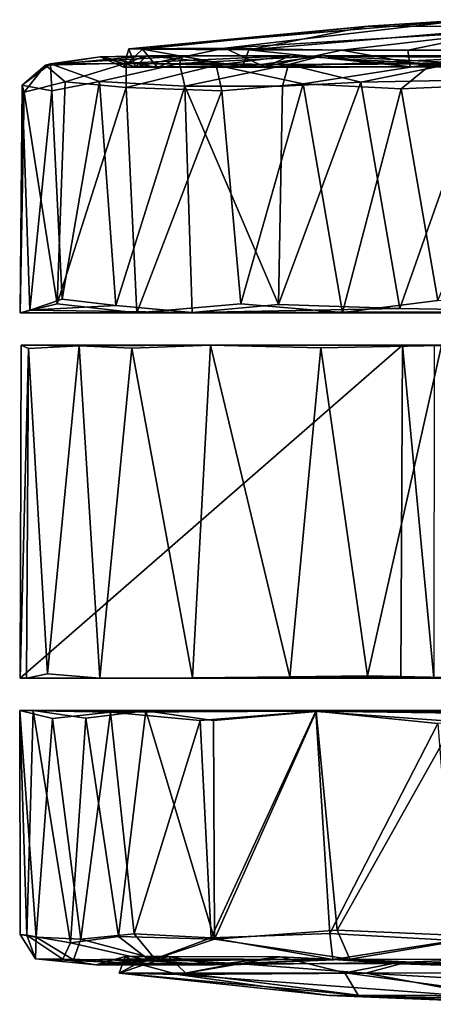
# Model space of a CAD drawing. Header units: millimetres. Extents: x -359 to 363, y -484 to 317.
# Tile 12 of 74: x -359 to -337, y -127 to -75. Entities that reach past the tile are written whole.
import ezdxf

# ---------------------------------------------------------------- set-up
doc = ezdxf.new("R2010")
doc.units = ezdxf.units.MM
doc.layers.add('Layer 01', color=7, linetype='Continuous', true_color=0x000000)

msp = doc.modelspace()

# ---------------------------------------------------------------- linework, layer by layer
at = {"layer": 'Layer 01'}
for points in [[(-335.48, -74.995, 33.768), (-340.742, -75.345, 24.445), (-353.361, -76.529, 35.25)], [(-335.48, -74.995, 33.768), (-353.361, -76.529, 35.25), (-348.301, -76.505, 45.38)], [(-352.634, -76.556, 21.915), (-353.361, -76.529, 35.25), (-340.742, -75.345, 24.445)], [(-352.634, -76.556, 21.915), (-340.742, -75.345, 24.445), (-347.027, -76.579, 13.072)], [(-348.301, -76.505, 45.38), (-332.943, -75.549, 45.338), (-335.48, -74.995, 33.768)], [(-347.027, -76.579, 13.072), (-340.742, -75.345, 24.445), (-332.63, -75.378, 16.988)], [(-347.027, -76.579, 13.072), (-332.63, -75.378, 16.988), (-338.648, -76.602, 7.17)], [(-332.63, -75.378, 16.988), (-340.742, -75.345, 24.445), (-335.48, -74.995, 33.768)], [(-327.452, -76.582, 5.315), (-338.648, -76.602, 7.17), (-332.63, -75.378, 16.988)], [(-348.301, -76.505, 45.38), (-342.121, -76.607, 50.836), (-332.943, -75.549, 45.338)], [(-334.698, -76.617, 54.068), (-332.943, -75.549, 45.338), (-342.121, -76.607, 50.836)], [(-357.753, -77.392, 35.496), (-353.502, -77.29, 45.072), (-352.431, -76.896, 40.944)], [(-352.431, -76.896, 40.944), (-354.868, -76.949, 26.796), (-357.753, -77.392, 35.496)], [(-357.487, -77.335, 23.003), (-357.753, -77.392, 35.496), (-354.868, -76.949, 26.796)], [(-350.691, -77.305, 10.952), (-357.487, -77.335, 23.003), (-350.535, -76.924, 15.993)], [(-354.868, -76.949, 26.796), (-350.535, -76.924, 15.993), (-357.487, -77.335, 23.003)], [(-352.431, -76.896, 40.944), (-353.002, -77.482, 37.84), (-354.868, -76.949, 26.796)], [(-354.868, -76.949, 26.796), (-351.85, -77.522, 19.847), (-350.535, -76.924, 15.993)], [(-354.868, -76.949, 26.796), (-353.632, -77.495, 28.049), (-351.85, -77.522, 19.847)], [(-353.002, -77.482, 37.84), (-353.632, -77.495, 28.049), (-354.868, -76.949, 26.796)], [(-353.632, -77.495, 28.049), (-353.002, -77.482, 37.84), (-353.361, -76.529, 35.25)], [(-352.634, -76.556, 21.915), (-353.632, -77.495, 28.049), (-353.361, -76.529, 35.25)], [(-351.85, -77.522, 19.847), (-353.632, -77.495, 28.049), (-352.634, -76.556, 21.915)], [(-344.873, -76.9, 50.262), (-352.431, -76.896, 40.944), (-353.502, -77.29, 45.072)], [(-353.502, -77.29, 45.072), (-348.754, -77.405, 51.575), (-344.873, -76.9, 50.262)], [(-348.301, -76.505, 45.38), (-353.361, -76.529, 35.25), (-353.002, -77.482, 37.84)], [(-346.209, -77.486, 47.728), (-348.301, -76.505, 45.38), (-353.002, -77.482, 37.84)], [(-353.002, -77.482, 37.84), (-352.431, -76.896, 40.944), (-346.221, -77.517, 49.561)], [(-352.634, -76.556, 21.915), (-347.027, -76.579, 13.072), (-347.374, -77.494, 12.835)], [(-352.634, -76.556, 21.915), (-347.374, -77.494, 12.835), (-351.85, -77.522, 19.847)], [(-344.873, -76.9, 50.262), (-346.221, -77.517, 49.561), (-352.431, -76.896, 40.944)], [(-347.374, -77.494, 12.835), (-350.535, -76.924, 15.993), (-351.85, -77.522, 19.847)], [(-344.93, -77.353, 5.798), (-350.691, -77.305, 10.952), (-343.131, -76.898, 8.443)], [(-350.535, -76.924, 15.993), (-343.131, -76.898, 8.443), (-350.691, -77.305, 10.952)], [(-350.535, -76.924, 15.993), (-347.374, -77.494, 12.835), (-343.131, -76.898, 8.443)], [(-348.754, -77.405, 51.575), (-337.379, -77.323, 57.913), (-344.873, -76.9, 50.262)], [(-348.301, -76.505, 45.38), (-346.209, -77.486, 47.728), (-342.121, -76.607, 50.836)], [(-338.513, -77.492, 6.587), (-347.374, -77.494, 12.835), (-347.027, -76.579, 13.072)], [(-338.513, -77.492, 6.587), (-343.131, -76.898, 8.443), (-347.374, -77.494, 12.835)], [(-347.027, -76.579, 13.072), (-338.648, -76.602, 7.17), (-338.513, -77.492, 6.587)], [(-334.606, -76.994, 55.315), (-346.221, -77.517, 49.561), (-344.873, -76.9, 50.262)], [(-346.209, -77.486, 47.728), (-337.329, -77.487, 53.342), (-342.121, -76.607, 50.836)], [(-336.071, -77.27, 2.176), (-344.93, -77.353, 5.798), (-343.131, -76.898, 8.443)], [(-334.606, -76.994, 55.315), (-344.873, -76.9, 50.262), (-337.379, -77.323, 57.913)], [(-343.131, -76.898, 8.443), (-329.969, -76.892, 4.085), (-336.071, -77.27, 2.176)], [(-343.131, -76.898, 8.443), (-338.513, -77.492, 6.587), (-329.969, -76.892, 4.085)], [(-334.698, -76.617, 54.068), (-342.121, -76.607, 50.836), (-337.329, -77.487, 53.342)], [(-338.648, -76.602, 7.17), (-327.452, -76.582, 5.315), (-338.513, -77.492, 6.587)], [(-327.395, -77.559, 5.07), (-338.513, -77.492, 6.587), (-327.452, -76.582, 5.315)], [(-327.395, -77.559, 5.07), (-329.969, -76.892, 4.085), (-338.513, -77.492, 6.587)], [(-325.636, -77.495, 54.766), (-334.698, -76.617, 54.068), (-337.329, -77.487, 53.342)], [(-357.414, -78.754, 19.934), (-358.991, -78.457, 26.809), (-357.487, -77.335, 23.003)], [(-358.991, -78.457, 26.809), (-357.753, -77.392, 35.496), (-357.487, -77.335, 23.003)], [(-358.878, -78.828, 34.514), (-357.753, -77.392, 35.496), (-358.991, -78.457, 26.809)], [(-358.878, -78.828, 34.514), (-356.725, -78.273, 41.718), (-357.753, -77.392, 35.496)], [(-357.753, -77.392, 35.496), (-356.725, -78.273, 41.718), (-353.502, -77.29, 45.072)], [(-354.898, -78.256, 14.661), (-357.487, -77.335, 23.003), (-350.691, -77.305, 10.952)], [(-357.414, -78.754, 19.934), (-357.487, -77.335, 23.003), (-354.898, -78.256, 14.661)], [(-353.499, -78.58, 47.628), (-353.502, -77.29, 45.072), (-356.725, -78.273, 41.718)], [(-350.406, -78.511, 8.702), (-354.898, -78.256, 14.661), (-350.691, -77.305, 10.952)], [(-353.499, -78.58, 47.628), (-348.754, -77.405, 51.575), (-353.502, -77.29, 45.072)], [(-353.499, -78.58, 47.628), (-348.454, -78.749, 52.997), (-348.754, -77.405, 51.575)], [(-350.406, -78.511, 8.702), (-350.691, -77.305, 10.952), (-344.93, -77.353, 5.798)], [(-345.252, -78.506, 4.717), (-350.406, -78.511, 8.702), (-344.93, -77.353, 5.798)], [(-344.159, -78.389, 55.955), (-337.379, -77.323, 57.913), (-348.754, -77.405, 51.575)], [(-348.454, -78.749, 52.997), (-344.159, -78.389, 55.955), (-348.754, -77.405, 51.575)], [(-334.606, -76.994, 55.315), (-337.329, -77.487, 53.342), (-346.221, -77.517, 49.561)], [(-345.252, -78.506, 4.717), (-344.93, -77.353, 5.798), (-341.125, -78.289, 2.484)], [(-341.125, -78.289, 2.484), (-344.93, -77.353, 5.798), (-336.071, -77.27, 2.176)], [(-344.159, -78.389, 55.955), (-339.004, -78.651, 58.376), (-337.379, -77.323, 57.913)], [(-334.814, -78.164, 0.517), (-341.125, -78.289, 2.484), (-336.071, -77.27, 2.176)], [(-339.004, -78.651, 58.376), (-332.216, -78.341, 59.928), (-337.379, -77.323, 57.913)], [(-334.606, -76.994, 55.315), (-337.379, -77.323, 57.913), (-321.57, -77.308, 58.296)], [(-332.216, -78.341, 59.928), (-321.57, -77.308, 58.296), (-337.379, -77.323, 57.913)], [(-325.636, -77.495, 54.766), (-337.329, -77.487, 53.342), (-334.606, -76.994, 55.315)], [(-353.002, -77.482, 37.84), (-346.221, -77.517, 49.561), (-346.209, -77.486, 47.728)], [(-346.209, -77.486, 47.728), (-346.221, -77.517, 49.561), (-337.329, -77.487, 53.342)], [(-358.991, -78.457, 26.809), (-359.087, -90.476, 32.259), (-358.878, -78.828, 34.514)], [(-358.582, -90.328, 24.214), (-359.087, -90.476, 32.259), (-358.991, -78.457, 26.809)], [(-358.582, -90.328, 24.214), (-358.991, -78.457, 26.809), (-357.414, -78.754, 19.934)], [(-357.138, -89.997, 41.049), (-356.725, -78.273, 41.718), (-358.878, -78.828, 34.514)], [(-356.883, -89.747, 18.598), (-357.414, -78.754, 19.934), (-354.898, -78.256, 14.661)], [(-353.499, -78.58, 47.628), (-356.725, -78.273, 41.718), (-357.138, -89.997, 41.049)], [(-356.883, -89.747, 18.598), (-354.898, -78.256, 14.661), (-354.044, -90.098, 13.238)], [(-354.044, -90.098, 13.238), (-354.898, -78.256, 14.661), (-350.406, -78.511, 8.702)], [(-354.044, -90.098, 13.238), (-350.406, -78.511, 8.702), (-350.027, -90.467, 8.497)], [(-350.406, -78.511, 8.702), (-345.252, -78.506, 4.717), (-345.47, -90.031, 4.819)], [(-350.406, -78.511, 8.702), (-345.47, -90.031, 4.819), (-350.027, -90.467, 8.497)], [(-344.159, -78.389, 55.955), (-348.454, -78.749, 52.997), (-347.46, -90.003, 53.774)], [(-347.46, -90.003, 53.774), (-342.093, -90.465, 57.044), (-344.159, -78.389, 55.955)], [(-345.47, -90.031, 4.819), (-345.252, -78.506, 4.717), (-341.125, -78.289, 2.484)], [(-345.47, -90.031, 4.819), (-341.125, -78.289, 2.484), (-339.072, -90.246, 1.617)], [(-339.004, -78.651, 58.376), (-344.159, -78.389, 55.955), (-342.093, -90.465, 57.044)], [(-341.125, -78.289, 2.484), (-334.814, -78.164, 0.517), (-339.072, -90.246, 1.617)], [(-330.113, -90.413, -0.126), (-339.072, -90.246, 1.617), (-334.814, -78.164, 0.517)], [(-332.216, -78.341, 59.928), (-339.004, -78.651, 58.376), (-337.066, -89.82, 58.981)], [(-357.138, -89.997, 41.049), (-358.878, -78.828, 34.514), (-359.087, -90.476, 32.259)], [(-358.582, -90.328, 24.214), (-357.414, -78.754, 19.934), (-356.883, -89.747, 18.598)], [(-353.499, -78.58, 47.628), (-357.138, -89.997, 41.049), (-352.932, -90.476, 48.378)], [(-348.454, -78.749, 52.997), (-353.499, -78.58, 47.628), (-352.932, -90.476, 48.378)], [(-348.454, -78.749, 52.997), (-352.932, -90.476, 48.378), (-347.46, -90.003, 53.774)], [(-342.093, -90.465, 57.044), (-337.066, -89.82, 58.981), (-339.004, -78.651, 58.376)], [(-358.582, -90.328, 24.214), (-356.883, -89.747, 18.598), (-354.044, -90.098, 13.238)], [(-342.093, -90.465, 57.044), (-329.545, -90.434, 60.052), (-337.066, -89.82, 58.981)], [(-352.932, -90.476, 48.378), (-357.138, -89.997, 41.049), (-359.087, -90.476, 32.259)], [(-359.087, -90.476, 32.259), (-358.582, -90.328, 24.214), (-350.027, -90.467, 8.497)], [(-359.087, -90.476, 32.259), (-350.027, -90.467, 8.497), (-322.178, -90.471, 0.795)], [(-359.087, -90.476, 32.259), (-322.178, -90.471, 0.795), (-308.548, -90.469, 8.073)], [(-299.33, -90.478, 25.61), (-359.087, -90.476, 32.259), (-308.548, -90.469, 8.073)], [(-299.33, -90.478, 25.61), (-303.002, -90.473, 44.88), (-359.087, -90.476, 32.259)], [(-352.932, -90.476, 48.378), (-359.087, -90.476, 32.259), (-303.002, -90.473, 44.88)], [(-354.044, -90.098, 13.238), (-350.027, -90.467, 8.497), (-358.582, -90.328, 24.214)], [(-347.46, -90.003, 53.774), (-352.932, -90.476, 48.378), (-342.093, -90.465, 57.044)], [(-303.002, -90.473, 44.88), (-342.093, -90.465, 57.044), (-352.932, -90.476, 48.378)], [(-350.027, -90.467, 8.497), (-345.47, -90.031, 4.819), (-339.072, -90.246, 1.617)], [(-330.113, -90.413, -0.126), (-350.027, -90.467, 8.497), (-339.072, -90.246, 1.617)], [(-322.178, -90.471, 0.795), (-350.027, -90.467, 8.497), (-330.113, -90.413, -0.126)], [(-342.093, -90.465, 57.044), (-303.002, -90.473, 44.88), (-329.545, -90.434, 60.052)], [(-359.082, -109.774, 30.011), (-359.035, -92.182, 30.018), (-338.926, -92.189, 30)], [(-359.082, -109.774, 30.011), (-358.651, -92.362, 35.824), (-359.035, -92.182, 30.018)], [(-359.082, -109.774, 30.011), (-338.926, -92.189, 30), (-339.02, -109.77, 30.005)], [(-359.082, -109.774, 30.011), (-358.759, -109.773, 34.697), (-358.651, -92.362, 35.824)], [(-349.054, -92.182, 52.531), (-307.986, -92.178, 52.876), (-359.035, -92.182, 30.018)], [(-307.986, -92.178, 52.876), (-338.926, -92.189, 30), (-359.035, -92.182, 30.018)], [(-359.035, -92.182, 30.018), (-358.651, -92.362, 35.824), (-355.98, -92.215, 43.499)], [(-349.054, -92.182, 52.531), (-359.035, -92.182, 30.018), (-355.98, -92.215, 43.499)], [(-358.759, -109.773, 34.697), (-357.647, -109.55, 39.268), (-358.651, -92.362, 35.824)], [(-357.647, -109.55, 39.268), (-355.98, -92.215, 43.499), (-358.651, -92.362, 35.824)], [(-357.647, -109.55, 39.268), (-354.881, -109.765, 45.503), (-355.98, -92.215, 43.499)], [(-349.054, -92.182, 52.531), (-355.98, -92.215, 43.499), (-353.201, -92.335, 47.874)], [(-353.201, -92.335, 47.874), (-355.98, -92.215, 43.499), (-354.881, -109.765, 45.503)], [(-353.201, -92.335, 47.874), (-354.881, -109.765, 45.503), (-350.008, -109.749, 51.632)], [(-353.201, -92.335, 47.874), (-350.008, -109.749, 51.632), (-349.054, -92.182, 52.531)], [(-349.054, -92.182, 52.531), (-350.008, -109.749, 51.632), (-344.874, -109.706, 55.55)], [(-313.649, -92.181, 56.947), (-307.986, -92.178, 52.876), (-349.054, -92.182, 52.531)], [(-313.649, -92.181, 56.947), (-349.054, -92.182, 52.531), (-336.866, -92.204, 59.057)], [(-343.238, -92.326, 56.507), (-336.866, -92.204, 59.057), (-349.054, -92.182, 52.531)], [(-349.054, -92.182, 52.531), (-344.874, -109.706, 55.55), (-343.238, -92.326, 56.507)], [(-344.874, -109.706, 55.55), (-340.766, -109.646, 57.666), (-343.238, -92.326, 56.507)], [(-340.766, -109.646, 57.666), (-336.866, -92.204, 59.057), (-343.238, -92.326, 56.507)], [(-340.766, -109.646, 57.666), (-334.943, -109.779, 59.522), (-336.866, -92.204, 59.057)], [(-337.275, -109.77, 29.006), (-339.02, -109.77, 30.005), (-338.926, -92.189, 30)], [(-338.926, -92.189, 30), (-307.986, -92.178, 52.876), (-337.264, -92.183, 28.921)], [(-337.275, -109.77, 29.006), (-338.926, -92.189, 30), (-337.264, -92.183, 28.921)], [(-354.881, -109.765, 45.503), (-357.647, -109.55, 39.268), (-358.759, -109.773, 34.697)], [(-344.874, -109.706, 55.55), (-350.008, -109.749, 51.632), (-334.943, -109.779, 59.522)], [(-340.766, -109.646, 57.666), (-344.874, -109.706, 55.55), (-334.943, -109.779, 59.522)], [(-359.082, -109.774, 30.011), (-339.02, -109.77, 30.005), (-334.943, -109.779, 59.522)], [(-359.082, -109.774, 30.011), (-334.943, -109.779, 59.522), (-358.759, -109.773, 34.697)], [(-334.943, -109.779, 59.522), (-354.881, -109.765, 45.503), (-358.759, -109.773, 34.697)], [(-350.008, -109.749, 51.632), (-354.881, -109.765, 45.503), (-334.943, -109.779, 59.522)], [(-339.02, -109.77, 30.005), (-337.275, -109.77, 29.006), (-334.943, -109.779, 59.522)], [(-299.255, -111.484, 32.953), (-310.991, -111.486, 6.076), (-359.114, -111.483, 27.6)], [(-299.255, -111.484, 32.953), (-359.114, -111.483, 27.6), (-358.406, -111.486, 36.902)], [(-359.114, -111.483, 27.6), (-323.897, -111.49, 0.431), (-343.499, -111.51, 3.559)], [(-354.326, -111.57, 13.661), (-357.38, -111.9, 19.932), (-359.114, -111.483, 27.6)], [(-354.326, -111.57, 13.661), (-359.114, -111.483, 27.6), (-343.499, -111.51, 3.559)], [(-323.897, -111.49, 0.431), (-359.114, -111.483, 27.6), (-310.991, -111.486, 6.076)], [(-358.743, -123.337, 35.326), (-358.406, -111.486, 36.902), (-359.114, -111.483, 27.6)], [(-358.743, -123.337, 35.326), (-359.114, -111.483, 27.6), (-359.089, -123.304, 28.755)], [(-359.114, -111.483, 27.6), (-357.38, -111.9, 19.932), (-358.244, -123.448, 22.657)], [(-358.244, -123.448, 22.657), (-359.089, -123.304, 28.755), (-359.114, -111.483, 27.6)], [(-358.406, -111.486, 36.902), (-358.743, -123.337, 35.326), (-356.437, -123.749, 42.335)], [(-299.255, -111.484, 32.953), (-358.406, -111.486, 36.902), (-309.948, -111.484, 53.178)], [(-309.948, -111.484, 53.178), (-358.406, -111.486, 36.902), (-352.458, -111.49, 48.804)], [(-352.458, -111.49, 48.804), (-358.406, -111.486, 36.902), (-355.63, -111.878, 44.068)], [(-358.406, -111.486, 36.902), (-356.437, -123.749, 42.335), (-355.63, -111.878, 44.068)], [(-357.38, -111.9, 19.932), (-354.326, -111.57, 13.661), (-355.893, -123.548, 16.417)], [(-353.08, -123.269, 11.916), (-355.893, -123.548, 16.417), (-354.326, -111.57, 13.661)], [(-352.458, -111.49, 48.804), (-355.63, -111.878, 44.068), (-353.907, -123.412, 46.942)], [(-354.326, -111.57, 13.661), (-343.499, -111.51, 3.559), (-349.592, -112.006, 8.005)], [(-349.592, -112.006, 8.005), (-353.08, -123.269, 11.916), (-354.326, -111.57, 13.661)], [(-352.458, -111.49, 48.804), (-353.907, -123.412, 46.942), (-348.833, -123.563, 52.767)], [(-309.948, -111.484, 53.178), (-352.458, -111.49, 48.804), (-322.372, -111.508, 59.293)], [(-343.473, -111.531, 56.38), (-352.458, -111.49, 48.804), (-348.897, -112.002, 52.592)], [(-352.458, -111.49, 48.804), (-343.473, -111.531, 56.38), (-322.372, -111.508, 59.293)], [(-352.458, -111.49, 48.804), (-348.833, -123.563, 52.767), (-348.897, -112.002, 52.592)], [(-343.499, -111.51, 3.559), (-349.01, -123.486, 7.471), (-349.592, -112.006, 8.005)], [(-343.499, -111.51, 3.559), (-342.752, -123.248, 3.17), (-349.01, -123.486, 7.471)], [(-348.833, -123.563, 52.767), (-343.473, -111.531, 56.38), (-348.897, -112.002, 52.592)], [(-348.833, -123.563, 52.767), (-342.378, -123.081, 56.972), (-343.473, -111.531, 56.38)], [(-323.897, -111.49, 0.431), (-330.885, -111.686, -0.019), (-343.499, -111.51, 3.559)], [(-337.062, -112.17, 1.028), (-342.752, -123.248, 3.17), (-343.499, -111.51, 3.559)], [(-337.062, -112.17, 1.028), (-343.499, -111.51, 3.559), (-330.885, -111.686, -0.019)], [(-322.372, -111.508, 59.293), (-343.473, -111.531, 56.38), (-328.754, -111.633, 60.001)], [(-336.187, -112.052, 59.298), (-328.754, -111.633, 60.001), (-343.473, -111.531, 56.38)], [(-342.378, -123.081, 56.972), (-336.187, -112.052, 59.298), (-343.473, -111.531, 56.38)], [(-355.893, -123.548, 16.417), (-358.244, -123.448, 22.657), (-357.38, -111.9, 19.932)], [(-356.437, -123.749, 42.335), (-353.907, -123.412, 46.942), (-355.63, -111.878, 44.068)], [(-349.592, -112.006, 8.005), (-349.01, -123.486, 7.471), (-353.08, -123.269, 11.916)], [(-337.062, -112.17, 1.028), (-336.158, -123.619, 0.823), (-342.752, -123.248, 3.17)], [(-342.378, -123.081, 56.972), (-334.594, -123.421, 59.65), (-336.187, -112.052, 59.298)], [(-348.833, -123.563, 52.767), (-341.703, -124.613, 56.499), (-342.378, -123.081, 56.972)], [(-341.703, -124.613, 56.499), (-334.594, -123.421, 59.65), (-342.378, -123.081, 56.972)], [(-358.277, -124.588, 29.409), (-358.743, -123.337, 35.326), (-359.089, -123.304, 28.755)], [(-358.277, -124.588, 29.409), (-359.089, -123.304, 28.755), (-358.244, -123.448, 22.657)], [(-358.277, -124.588, 29.409), (-356.832, -124.609, 37.967), (-358.743, -123.337, 35.326)], [(-356.832, -124.609, 37.967), (-356.437, -123.749, 42.335), (-358.743, -123.337, 35.326)], [(-358.277, -124.588, 29.409), (-358.244, -123.448, 22.657), (-356.275, -124.642, 20.469)], [(-356.275, -124.642, 20.469), (-358.244, -123.448, 22.657), (-355.893, -123.548, 16.417)], [(-356.832, -124.609, 37.967), (-352.228, -124.694, 47.047), (-356.437, -123.749, 42.335)], [(-352.228, -124.694, 47.047), (-353.907, -123.412, 46.942), (-356.437, -123.749, 42.335)], [(-351.986, -124.586, 12.027), (-356.275, -124.642, 20.469), (-355.893, -123.548, 16.417)], [(-351.986, -124.586, 12.027), (-355.893, -123.548, 16.417), (-353.08, -123.269, 11.916)], [(-352.228, -124.694, 47.047), (-348.833, -123.563, 52.767), (-353.907, -123.412, 46.942)], [(-351.986, -124.586, 12.027), (-353.08, -123.269, 11.916), (-349.01, -123.486, 7.471)], [(-352.228, -124.694, 47.047), (-341.703, -124.613, 56.499), (-348.833, -123.563, 52.767)], [(-342.595, -124.621, 4.123), (-351.986, -124.586, 12.027), (-349.01, -123.486, 7.471)], [(-342.595, -124.621, 4.123), (-349.01, -123.486, 7.471), (-342.752, -123.248, 3.17)], [(-342.595, -124.621, 4.123), (-342.752, -123.248, 3.17), (-336.158, -123.619, 0.823)], [(-330.504, -124.591, 1.058), (-342.595, -124.621, 4.123), (-336.158, -123.619, 0.823)], [(-341.703, -124.613, 56.499), (-328.271, -124.642, 58.872), (-334.594, -123.421, 59.65)], [(-356.832, -124.609, 37.967), (-358.277, -124.588, 29.409), (-355.103, -124.918, 33.686)], [(-358.277, -124.588, 29.409), (-356.275, -124.642, 20.469), (-352.922, -124.832, 22.153)], [(-352.922, -124.832, 22.153), (-355.103, -124.918, 33.686), (-358.277, -124.588, 29.409)], [(-352.228, -124.694, 47.047), (-356.832, -124.609, 37.967), (-355.103, -124.918, 33.686)], [(-356.275, -124.642, 20.469), (-351.986, -124.586, 12.027), (-352.922, -124.832, 22.153)], [(-355.103, -124.918, 33.686), (-352.922, -124.832, 22.153), (-353.548, -124.478, 32.642)], [(-353.548, -124.478, 32.642), (-351.261, -124.479, 40.821), (-355.103, -124.918, 33.686)], [(-348.847, -124.909, 46.629), (-355.103, -124.918, 33.686), (-351.261, -124.479, 40.821)], [(-355.103, -124.918, 33.686), (-348.847, -124.909, 46.629), (-352.228, -124.694, 47.047)], [(-353.548, -124.478, 32.642), (-352.922, -124.832, 22.153), (-353.866, -125.359, 31.947)], [(-353.866, -125.359, 31.947), (-351.261, -124.479, 40.821), (-353.548, -124.478, 32.642)], [(-350.36, -125.352, 42.466), (-351.261, -124.479, 40.821), (-353.866, -125.359, 31.947)], [(-347.696, -124.832, 13.311), (-352.922, -124.832, 22.153), (-351.986, -124.586, 12.027)], [(-341.703, -124.613, 56.499), (-352.228, -124.694, 47.047), (-348.847, -124.909, 46.629)], [(-351.986, -124.586, 12.027), (-342.595, -124.621, 4.123), (-347.696, -124.832, 13.311)], [(-351.261, -124.479, 40.821), (-345.373, -124.496, 48.663), (-348.847, -124.909, 46.629)], [(-350.36, -125.352, 42.466), (-345.373, -124.496, 48.663), (-351.261, -124.479, 40.821)], [(-350.36, -125.352, 42.466), (-341.961, -125.333, 51.494), (-345.373, -124.496, 48.663)], [(-339.14, -124.782, 52.813), (-348.847, -124.909, 46.629), (-345.373, -124.496, 48.663)], [(-348.847, -124.909, 46.629), (-339.14, -124.782, 52.813), (-341.703, -124.613, 56.499)], [(-339.038, -124.854, 6.886), (-347.696, -124.832, 13.311), (-342.595, -124.621, 4.123)], [(-339.14, -124.782, 52.813), (-345.373, -124.496, 48.663), (-341.961, -125.333, 51.494)], [(-342.595, -124.621, 4.123), (-330.504, -124.591, 1.058), (-339.038, -124.854, 6.886)], [(-341.961, -125.333, 51.494), (-329.687, -125.344, 54.681), (-339.14, -124.782, 52.813)], [(-328.271, -124.642, 58.872), (-341.703, -124.613, 56.499), (-332.893, -125.027, 55.402)], [(-339.14, -124.782, 52.813), (-332.893, -125.027, 55.402), (-341.703, -124.613, 56.499)], [(-329.569, -124.405, 55.084), (-332.893, -125.027, 55.402), (-339.14, -124.782, 52.813)], [(-329.569, -124.405, 55.084), (-339.14, -124.782, 52.813), (-329.687, -125.344, 54.681)], [(-327.634, -124.834, 4.954), (-339.038, -124.854, 6.886), (-330.504, -124.591, 1.058)], [(-350.77, -125.419, 18.118), (-353.866, -125.359, 31.947), (-352.922, -124.832, 22.153)], [(-352.922, -124.832, 22.153), (-347.696, -124.832, 13.311), (-350.77, -125.419, 18.118)], [(-340.852, -125.355, 7.801), (-350.77, -125.419, 18.118), (-347.696, -124.832, 13.311)], [(-347.696, -124.832, 13.311), (-339.038, -124.854, 6.886), (-340.852, -125.355, 7.801)], [(-325.906, -125.306, 4.955), (-340.852, -125.355, 7.801), (-339.038, -124.854, 6.886)], [(-340.852, -125.355, 7.801), (-325.906, -125.306, 4.955), (-326.745, -126.156, 11.947)], [(-339.038, -124.854, 6.886), (-327.634, -124.834, 4.954), (-325.906, -125.306, 4.955)], [(-341.261, -126.51, 37.663), (-350.36, -125.352, 42.466), (-353.866, -125.359, 31.947)], [(-341.261, -126.51, 37.663), (-353.866, -125.359, 31.947), (-342.794, -126.532, 27.101)], [(-350.77, -125.419, 18.118), (-342.794, -126.532, 27.101), (-353.866, -125.359, 31.947)], [(-333.688, -126.697, 19.092), (-350.77, -125.419, 18.118), (-340.852, -125.355, 7.801)], [(-333.688, -126.697, 19.092), (-342.794, -126.532, 27.101), (-350.77, -125.419, 18.118)], [(-341.961, -125.333, 51.494), (-350.36, -125.352, 42.466), (-341.261, -126.51, 37.663)], [(-341.961, -125.333, 51.494), (-341.261, -126.51, 37.663), (-332.962, -126.552, 43.214)], [(-329.687, -125.344, 54.681), (-341.961, -125.333, 51.494), (-332.962, -126.552, 43.214)], [(-333.688, -126.697, 19.092), (-340.852, -125.355, 7.801), (-326.745, -126.156, 11.947)], [(-341.261, -126.51, 37.663), (-342.794, -126.532, 27.101), (-331.363, -126.995, 31.214)], [(-331.363, -126.995, 31.214), (-342.794, -126.532, 27.101), (-333.688, -126.697, 19.092)], [(-341.261, -126.51, 37.663), (-331.363, -126.995, 31.214), (-332.962, -126.552, 43.214)]]:
    msp.add_3dface(points, dxfattribs=at)

doc.saveas('drawing.dxf')
